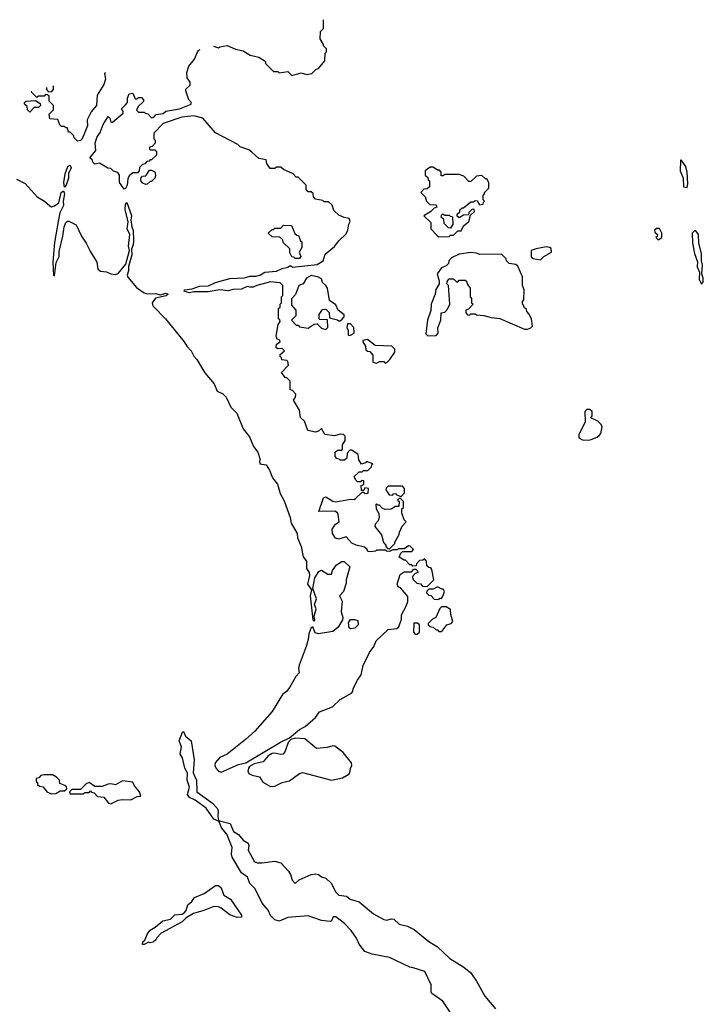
# Model space of a CAD drawing. Extents: x 2029826 to 2248070, y 228728 to 402406.
# Tile 122 of 256: x 2042816 to 2047527, y 392110 to 398896. Entities that reach past the tile are written whole.
import ezdxf

# ---------------------------------------------------------------- set-up
doc = ezdxf.new("R2010")
doc.units = 0

msp = doc.modelspace()

# ---------------------------------------------------------------- linework, layer by layer
at = {"layer": '0CON10XD'}
for points in [[(2044152.7, 398713.8), (2044185, 398702.5), (2044195, 398710), (2044245, 398717.5), (2044303, 398693), (2044355, 398682.5), (2044405, 398652.5), (2044465, 398637.5), (2044500, 398615), (2044510, 398605), (2044510, 398595), (2044565, 398540), (2044595, 398540), (2044605, 398530), (2044665, 398540), (2044692.5, 398512.5), (2044755, 398530), (2044795, 398517.5), (2044830, 398525), (2044860, 398555), (2044875, 398560), (2044918.3, 398611.7), (2044920, 398665), (2044930, 398675), (2044930, 398695), (2044910, 398715), (2044910, 398725), (2044887.5, 398765), (2044890, 398815), (2044910, 398835), (2044910, 398896.3)], [(2044415, 397982.5), (2044395, 398000), (2044335, 398020), (2044320, 398035), (2044166.4, 398116.4), (2044078.3, 398218.3), (2044015, 398234), (2043932.5, 398225), (2043805, 398180), (2043740, 398115), (2043740, 398075), (2043750, 398065), (2043750, 398045), (2043728.3, 398021.7), (2043711.7, 398018.3), (2043710, 398005), (2043715, 398000), (2043748.3, 397998.3), (2043760, 397985), (2043758.3, 397961.7), (2043725, 397930), (2043715, 397930), (2043708.3, 397921.7), (2043691.7, 397918.3), (2043678.3, 397901.7), (2043661.7, 397898.3), (2043641.7, 397878.3), (2043640, 397855), (2043628.3, 397841.7), (2043595, 397840), (2043570.7, 397819.3), (2043561.7, 397798.3), (2043556, 397755), (2043545, 397733.3), (2043535, 397727.5), (2043504, 397775), (2043503.3, 397825), (2043493, 397843), (2043463, 397853), (2043445, 397870), (2043423, 397873), (2043367, 397907), (2043335, 397900), (2043320, 397915), (2043318.3, 397928.3), (2043300, 397945), (2043340, 397995), (2043336.7, 398045), (2043346.7, 398085), (2043370.7, 398119.3), (2043391.2, 398175), (2043425, 398230), (2043437, 398217), (2043445, 398190), (2043455, 398190), (2043528.3, 398251.7), (2043530, 398265), (2043520, 398275), (2043520, 398285), (2043545, 398310), (2043560, 398325), (2043560, 398355), (2043570, 398385), (2043595, 398390), (2043611.7, 398351.7), (2043625, 398350), (2043635, 398360), (2043655, 398360), (2043670, 398345), (2043668.3, 398331.7), (2043631.7, 398298.3), (2043621.7, 398271.7), (2043635, 398260), (2043675, 398260), (2043681.7, 398251.7), (2043698.3, 398248.3), (2043725, 398220), (2043740, 398225), (2043757.5, 398242.5), (2043805, 398250), (2043824.2, 398265.8), (2043917, 398283), (2043997.5, 398315), (2043997, 398327), (2043982.5, 398345), (2043960, 398405), (2043961.7, 398418.3), (2043990, 398445), (2043990, 398465), (2043970, 398495), (2043968.3, 398531.7), (2043982.5, 398575), (2044020, 398625), (2044047, 398683), (2044060.4, 398691.6)], [(2043408.2, 398533.2), (2043400, 398525), (2043406.4, 398486.4), (2043395, 398450), (2043350, 398375), (2043346, 398305), (2043309.3, 398260.7), (2043280, 398205), (2043282.5, 398165), (2043245.7, 398074.3), (2043235, 398063.3), (2043215, 398060), (2043191.7, 398081.7), (2043190, 398095), (2043165, 398120), (2043151.7, 398121.7), (2043145, 398150), (2043135, 398150), (2043125, 398160), (2043105, 398160), (2043091.7, 398171.7), (2043078.3, 398208.3), (2043023, 398213), (2043020, 398245), (2043050, 398275), (2043050, 398305), (2043020, 398335), (2043018.3, 398368.3), (2043008.3, 398378.3), (2042995, 398380), (2042985, 398370), (2042945, 398370), (2042935, 398360), (2042900, 398395), (2042897.3, 398402.8)], [(2043000, 398429), (2043000, 398415), (2043011.7, 398401.7), (2043035, 398400), (2043050, 398415), (2043050, 398435), (2043044.6, 398440.4)], [(2042885, 398260), (2042870, 398275), (2042868.3, 398298.3), (2042850, 398315), (2042850, 398325), (2042860, 398335), (2042925, 398340), (2042958.3, 398318.3), (2042960, 398305), (2042945, 398290), (2042915, 398290), (2042885, 398260)], [(2042795, 397796.7), (2042855, 397766.7), (2042937.5, 397675), (2042987.5, 397645), (2043025, 397612.5), (2043035, 397607.5), (2043055, 397613.3), (2043085.7, 397634.3), (2043102.5, 397705), (2043117.7, 397717.7), (2043124.2, 397695), (2043115.8, 397645), (2043118, 397615), (2043092.5, 397565), (2043080.8, 397505), (2043055, 397360), (2043043.8, 397225), (2043050, 397135), (2043055, 397130), (2043067, 397223), (2043088.8, 397265), (2043087.5, 397297.5), (2043113.8, 397405), (2043122.5, 397467.5), (2043135, 397497.5), (2043145, 397507.5), (2043155, 397507.5), (2043205, 397482.5), (2043241.2, 397405), (2043275, 397356.7), (2043300.7, 397300.7), (2043348.6, 397225), (2043355, 397177.5), (2043373.6, 397163.6), (2043415, 397157.5), (2043445, 397144), (2043475, 397140), (2043495, 397146.2), (2043547.6, 397212.4), (2043573.3, 397305), (2043566.9, 397335), (2043575.8, 397415), (2043556.7, 397455), (2043563.3, 397503.3), (2043542.9, 397587.1), (2043545, 397622.5), (2043555, 397636.7), (2043586.4, 397546.4), (2043582.5, 397515), (2043587.8, 397467.8), (2043597.6, 397442.4), (2043600.8, 397375), (2043598.9, 397345), (2043586.5, 397315), (2043588.5, 397275), (2043567.1, 397195), (2043566.4, 397165), (2043556.2, 397135), (2043561.2, 397121.2), (2043620.5, 397050.5), (2043673.3, 397013.3), (2043695, 397007.5), (2043755, 397008.1), (2043785, 396998.8), (2043825, 397010.8), (2043840, 397005), (2043825, 396991.9), (2043752.7, 396977.3), (2043728.8, 396945), (2043733.3, 396925), (2043820, 396835), (2043950, 396675), (2043967.5, 396645), (2043997.5, 396615), (2044016.4, 396576.4), (2044036.7, 396555), (2044091.7, 396461.7), (2044156.1, 396386.1), (2044177, 396337), (2044215, 396316.7), (2044240, 396295), (2044271.2, 396225), (2044312, 396185), (2044355.8, 396075.8), (2044400.5, 396020.5), (2044426.7, 395955), (2044456.7, 395915), (2044472.5, 395865), (2044467.5, 395855), (2044470, 395835), (2044515, 395827.5), (2044537.5, 395792.5), (2044559.3, 395739.3), (2044593.3, 395695), (2044610.5, 395630.5), (2044639.5, 395579.5), (2044680, 395465), (2044686.2, 395425), (2044728, 395355), (2044731.2, 395325), (2044756.2, 395265), (2044770, 395195), (2044792.5, 395165), (2044793.6, 395113.6), (2044810, 395085), (2044812.5, 395065), (2044800, 395005), (2044827.5, 394967.5), (2044818, 394925), (2044835, 394760), (2044845, 394750), (2044850, 394755), (2044846.2, 394785), (2044859.2, 394835), (2044847.1, 394865), (2044861.1, 394905), (2044836.2, 394975), (2044850, 395050), (2044877, 395093), (2044895, 395102.5), (2044938.8, 395075), (2044963.8, 395075), (2044970.7, 395099.3), (2045000, 395140), (2045035, 395162.9), (2045052.2, 395162.2), (2045091.6, 395125), (2045065.2, 395035), (2045066.4, 395013.6), (2045046.9, 394955), (2045020, 394925), (2045037.6, 394887.6), (2045031.2, 394815), (2045042.1, 394775), (2045039.8, 394760.2), (2045011.7, 394708.3), (2044975, 394678.8), (2044875, 394662.2), (2044851.1, 394671.1), (2044835, 394712.5), (2044825, 394707.5), (2044807.7, 394662.3), (2044804.3, 394625), (2044790, 394575), (2044742.1, 394447.9), (2044737.5, 394425), (2044740.8, 394395), (2044720, 394370), (2044677.1, 394295), (2044655, 394265.8), (2044627.5, 394245), (2044555, 394128.8), (2044436.6, 393993.4), (2044373.3, 393935), (2044246.7, 393835), (2044195, 393810), (2044163.3, 393773.3), (2044160, 393755), (2044169.2, 393735), (2044185, 393716), (2044205, 393710.8), (2044325, 393762.2), (2044375.5, 393774.5), (2044613, 393917), (2044674.2, 393945.8), (2044745, 394003.8), (2044784.3, 394025.7), (2044853.9, 394086.1), (2044882.5, 394125), (2044970.7, 394159.3), (2045025, 394210), (2045102.5, 394255), (2045112.5, 394265), (2045113, 394287), (2045143.8, 394345), (2045169.5, 394380.5), (2045182.5, 394445), (2045226, 394535), (2045256.2, 394575), (2045273.3, 394615), (2045355, 394692.5), (2045415, 394700), (2045428.3, 394711.7), (2045446.4, 394763.6), (2045446.2, 394795), (2045478.8, 394855), (2045490, 394885), (2045491.7, 394921.7), (2045439.3, 394979.3), (2045425, 394987.5), (2045416.7, 395005), (2045437, 395073), (2045465, 395090), (2045515, 395090), (2045531.7, 395108.3), (2045545, 395110), (2045558.3, 395098.3), (2045560, 395085), (2045541.7, 395078.3), (2045522.5, 395057.5), (2045525, 395040), (2045553, 395013), (2045578.3, 395008.3), (2045591.7, 394991.7), (2045625, 394990), (2045670, 395035), (2045657, 395107), (2045648.3, 395118.3), (2045635, 395120), (2045621.7, 395131.7), (2045620, 395165), (2045605, 395180), (2045595, 395170), (2045571.7, 395168.3), (2045550, 395145), (2045548.3, 395131.7), (2045525, 395130), (2045518.3, 395138.3), (2045505, 395140), (2045475, 395170), (2045465, 395170), (2045431.7, 395191.7), (2045441.7, 395218.3), (2045455, 395230), (2045518.3, 395231.7), (2045530, 395245), (2045507, 395267), (2045495, 395270), (2045465, 395250), (2045425, 395250), (2045417.5, 395242.5), (2045388.3, 395241.7), (2045365, 395230), (2045343, 395233), (2045335, 395240), (2045275, 395240), (2045267, 395233), (2045235, 395227.5), (2045215, 395230), (2045210, 395245), (2045191.7, 395261.7), (2045135, 395273.3), (2045105, 395287.5), (2045065, 395332.5), (2045015, 395316.2), (2044993.4, 395323.4), (2044972.7, 395355), (2044968.2, 395385), (2044991.3, 395418.7), (2045017.5, 395435), (2045010, 395485), (2045005, 395496.7), (2044988.3, 395508.3), (2044877, 395507), (2044909.3, 395600.7), (2044925, 395606.7), (2044975, 395576.7), (2044995, 395573.3), (2045095, 395592.5), (2045125, 395590), (2045130, 395595), (2045175, 395640), (2045185, 395640), (2045195, 395630), (2045218.3, 395631.7), (2045220, 395665), (2045195, 395670), (2045188.3, 395651.7), (2045171.7, 395651.7), (2045170, 395685), (2045188.3, 395691.7), (2045188.3, 395718.3), (2045175, 395720), (2045165, 395710), (2045145, 395710), (2045131.7, 395721.7), (2045121.7, 395748.3), (2045155, 395780), (2045175, 395780), (2045185, 395790), (2045215, 395790), (2045240, 395815), (2045241.7, 395828.3), (2045250, 395835), (2045205, 395850), (2045198.3, 395841.7), (2045171.7, 395831.7), (2045153, 395863), (2045148.3, 395898.3), (2045105, 395930), (2045091.7, 395928.3), (2045071.7, 395908.3), (2045070, 395875), (2045055, 395860), (2045025, 395860), (2045018.3, 395868.3), (2045001.7, 395871.7), (2044990, 395885), (2044990, 395915), (2045005, 395930), (2045035, 395930), (2045040, 395935), (2045040, 395965), (2045060, 395995), (2045060, 396025), (2045048.3, 396038.3), (2045025, 396040), (2044985, 396027.5), (2044918.3, 396038.3), (2044895, 396077.5), (2044875, 396060), (2044855, 396052.5), (2044802.5, 396065), (2044778.3, 396128.3), (2044750, 396155), (2044744.2, 396205), (2044703.3, 396275), (2044717.5, 396295), (2044720, 396315), (2044695, 396340), (2044680, 396345), (2044680, 396405), (2044660, 396425), (2044645, 396430), (2044620, 396465), (2044667.5, 396515), (2044665, 396540), (2044657, 396547), (2044621.7, 396551.7), (2044620, 396565), (2044610, 396575), (2044611.7, 396588.3), (2044640, 396615), (2044625, 396630), (2044595, 396627.5), (2044582.5, 396635), (2044585, 396660), (2044610, 396675), (2044608.3, 396688.3), (2044590, 396695), (2044582.5, 396715), (2044597.5, 396795), (2044610, 396815), (2044608.3, 396828.3), (2044600, 396835), (2044600, 396905), (2044610, 396915), (2044610, 396935), (2044620, 396945), (2044620, 396985), (2044630, 396995), (2044630, 397065), (2044611.7, 397081.7), (2044545, 397090), (2044450, 397065), (2044425, 397052.5), (2044403, 397053), (2044383.6, 397056.4), (2044345, 397040), (2044285, 397037.5), (2044255, 397027.5), (2044195, 397033.3), (2044115, 397021.2), (2044015, 397020), (2043985, 397013.6), (2043950, 397025), (2043952.5, 397035), (2044005, 397041.2), (2044055, 397058.8), (2044117.5, 397062.5), (2044165, 397084), (2044265, 397112.5), (2044365, 397116.7), (2044401.7, 397128.3), (2044445, 397128.8), (2044475, 397136.7), (2044505, 397156.2), (2044585, 397163.3), (2044625, 397182.5), (2044665, 397190), (2044675, 397200), (2044685, 397200), (2044695, 397190), (2044865, 397210), (2044907.5, 397235), (2044920.7, 397279.3), (2044985, 397333.3), (2045015, 397372.5), (2045065, 397420), (2045077.5, 397445), (2045083.6, 397486.4), (2045092.5, 397505), (2045086.1, 397526.1), (2045053, 397533), (2045015, 397550), (2044981.7, 397581.7), (2044968.3, 397618.3), (2044945, 397640), (2044915, 397640), (2044905, 397650), (2044855, 397660), (2044840, 397675), (2044838.3, 397698.3), (2044825, 397710), (2044805, 397710), (2044790, 397725), (2044790, 397755), (2044735, 397810), (2044721.7, 397811.7), (2044700, 397835), (2044633, 397863), (2044615, 397880), (2044585, 397880), (2044575, 397870), (2044541.7, 397871.7), (2044520, 397905), (2044515, 397930), (2044465, 397940), (2044415, 397982.5)], [(2047415, 397740), (2047420, 397765), (2047416.2, 397845), (2047406.2, 397885), (2047375, 397930), (2047370, 397925), (2047367.5, 397855), (2047387.5, 397805), (2047390, 397745), (2047415, 397740)], [(2043125, 397742.5), (2043120.8, 397775), (2043128.8, 397835), (2043147.5, 397885), (2043165, 397892.5), (2043170, 397875), (2043153.3, 397836.7), (2043152.5, 397805), (2043135.8, 397755), (2043125, 397742.5)], [(2043685, 397760), (2043665, 397770), (2043650, 397785), (2043650, 397805), (2043662.5, 397817.5), (2043685, 397820), (2043711.7, 397858.3), (2043725, 397860), (2043747, 397847), (2043752.5, 397825), (2043747, 397803), (2043725, 397780), (2043715, 397780), (2043695, 397762.5), (2043685, 397760)], [(2045705, 397400), (2045775, 397402.5), (2045785, 397410), (2045805, 397410), (2045835, 397440), (2045858.3, 397441.7), (2045873.6, 397476.4), (2045910, 397505), (2045921.7, 397548.3), (2045950, 397575), (2045948.3, 397588.3), (2045935, 397590), (2045911.7, 397568.3), (2045908.3, 397551.7), (2045875, 397550), (2045845, 397530), (2045831.7, 397541.7), (2045830, 397555), (2045848.3, 397571.7), (2045850, 397585), (2045865, 397600), (2045875, 397600), (2045925, 397640), (2045945, 397640), (2045955, 397650), (2045968.3, 397648.3), (2045985, 397620), (2046010, 397625), (2046011.7, 397638.3), (2046020, 397645), (2046010, 397655), (2046010, 397685), (2046020, 397695), (2046020, 397705), (2046050, 397735), (2046050, 397775), (2046035, 397800), (2046025, 397800), (2046001.7, 397821.7), (2045963, 397817), (2045925, 397780), (2045911.7, 397781.7), (2045877, 397817), (2045845, 397830), (2045745, 397830), (2045735, 397820), (2045720, 397820), (2045720, 397845), (2045708.3, 397858.3), (2045695, 397860), (2045665, 397880), (2045645, 397880), (2045610, 397855), (2045610, 397825), (2045628.3, 397808.3), (2045631.7, 397791.7), (2045640, 397785), (2045640, 397745), (2045625, 397730), (2045601.7, 397728.3), (2045580, 397705), (2045610, 397675), (2045620, 397645), (2045641.7, 397621.7), (2045685, 397620), (2045690, 397605), (2045671.7, 397598.3), (2045650, 397575), (2045600, 397545), (2045648.3, 397498.3), (2045650, 397455), (2045690.7, 397410.7), (2045705, 397400)], [(2045785, 397460), (2045771.7, 397461.7), (2045741.7, 397491.7), (2045738.3, 397518.3), (2045720, 397535), (2045721.7, 397548.3), (2045731.7, 397558.3), (2045745, 397550), (2045775, 397550), (2045781.7, 397541.7), (2045798.3, 397538.3), (2045800, 397485), (2045785, 397460)], [(2044745, 397250), (2044715, 397250), (2044705, 397260), (2044691.7, 397261.7), (2044678.3, 397288.3), (2044677, 397317), (2044631.7, 397361.7), (2044628.3, 397378.3), (2044608.3, 397398.3), (2044555, 397400), (2044531.7, 397421.7), (2044531.7, 397428.3), (2044555, 397450), (2044565, 397450), (2044575, 397460), (2044615, 397460), (2044635, 397480), (2044688.3, 397478.3), (2044713, 397423), (2044725, 397410), (2044738.3, 397408.3), (2044751.7, 397371.7), (2044760, 397365), (2044760, 397325), (2044742.5, 397295), (2044752.5, 397265), (2044745, 397250)], [(2047215, 397380), (2047240, 397395), (2047240, 397425), (2047225, 397457.5), (2047205, 397457.5), (2047190, 397445), (2047191.7, 397431.7), (2047210, 397415), (2047208.3, 397401.7), (2047200, 397395), (2047215, 397380)], [(2047515, 397072.5), (2047525, 397090), (2047526.7, 397115), (2047517.5, 397145), (2047520, 397205), (2047513.3, 397235), (2047513.3, 397285), (2047496.2, 397355), (2047492.5, 397415), (2047475, 397440), (2047465, 397440), (2047450, 397425), (2047452.5, 397355), (2047466.7, 397285), (2047486.4, 397226.4), (2047483.6, 397193.6), (2047500, 397155), (2047497.5, 397105), (2047515, 397072.5)], [(2045628.3, 396718.3), (2045685, 396720), (2045700, 396735), (2045698.3, 396771.7), (2045717.5, 396825), (2045720, 396875), (2045745, 396880), (2045765, 396900), (2045780, 396935), (2045770, 397065), (2045760, 397075), (2045763, 397097), (2045775, 397110), (2045805, 397110), (2045825, 397090), (2045835, 397090), (2045845, 397100), (2045885, 397100), (2045898.3, 397088.3), (2045900, 397075), (2045920, 397045), (2045920, 396985), (2045930, 396975), (2045930, 396945), (2045940, 396935), (2045908.3, 396901.7), (2045890, 396895), (2045890, 396875), (2045901.7, 396861.7), (2045915, 396860), (2045925, 396870), (2045955, 396870), (2045965, 396862.5), (2046015, 396857.5), (2046065, 396843.3), (2046125, 396837.5), (2046295, 396762.5), (2046315, 396762.5), (2046338.3, 396771.7), (2046350, 396785), (2046342.5, 396835), (2046325, 396870), (2046310, 396885), (2046308.3, 396898.3), (2046291.7, 396911.7), (2046288.3, 396928.3), (2046280, 396935), (2046280, 396955), (2046290, 396965), (2046292.5, 397035), (2046280, 397065), (2046280, 397125), (2046248.3, 397198.3), (2046235, 397210), (2046190, 397215), (2046170, 397235), (2046168.3, 397248.3), (2046135, 397280), (2045985, 397277.5), (2045965, 397287.5), (2045925, 397292.5), (2045845, 397280), (2045792.5, 397255), (2045772.5, 397235), (2045770, 397215), (2045755, 397200), (2045723.6, 397186.4), (2045692.5, 397145), (2045707.5, 397095), (2045707.5, 397075), (2045683.6, 397036.4), (2045678.8, 397005), (2045652, 396935), (2045648.3, 396891.7), (2045626.7, 396825), (2045615, 396730), (2045628.3, 396718.3)], [(2046405, 397240), (2046427, 397263), (2046480, 397295), (2046478.3, 397318.3), (2046467, 397327), (2046445, 397330), (2046375, 397317.5), (2046340, 397305), (2046341.7, 397261.7), (2046355, 397250), (2046405, 397240)], [(2044925, 396760), (2044940, 396775), (2044938.3, 396828.3), (2044885, 396830), (2044880, 396835), (2044880, 396865), (2044901.7, 396898.3), (2044925, 396900), (2044948.3, 396878.3), (2044951.7, 396841.7), (2045007, 396827), (2045015, 396820), (2045025, 396820), (2045038.3, 396831.7), (2045051.7, 396848.3), (2045051.7, 396861.7), (2045010, 396895), (2044995, 396930), (2044951.7, 396961.7), (2044937.5, 397045), (2044926.7, 397065), (2044902.5, 397085), (2044895, 397110), (2044875, 397122.5), (2044825, 397132.5), (2044792.5, 397115), (2044770, 397075), (2044740, 397065), (2044717, 397003), (2044688.3, 396971.7), (2044688.3, 396928.3), (2044720, 396895), (2044720, 396855), (2044690, 396825), (2044721.7, 396791.7), (2044735, 396790), (2044745, 396780), (2044805, 396770), (2044845, 396797.5), (2044865, 396800), (2044895, 396770), (2044925, 396760)], [(2045085, 396720), (2045095, 396722.5), (2045120, 396735), (2045117.5, 396775), (2045095, 396800), (2045075, 396800), (2045070, 396775), (2045080, 396755), (2045080, 396725), (2045085, 396720)], [(2045335, 396530), (2045345, 396532.5), (2045367.5, 396555), (2045400, 396605), (2045400, 396625), (2045380, 396645), (2045265, 396650), (2045211.7, 396691.7), (2045180, 396685), (2045180, 396675), (2045200, 396645), (2045201.7, 396621.7), (2045211.7, 396611.7), (2045228.3, 396608.3), (2045250, 396585), (2045250, 396535), (2045275, 396530), (2045295, 396540), (2045325, 396540), (2045335, 396530)], [(2046735, 395997.5), (2046755, 396002.5), (2046795, 396018), (2046810, 396030), (2046820, 396045), (2046829.5, 396089.5), (2046824, 396105), (2046799.2, 396129.2), (2046751.7, 396151.7), (2046760, 396165), (2046760, 396195), (2046745, 396210), (2046725, 396210), (2046710, 396195), (2046712.5, 396125), (2046670, 396035), (2046670, 396015), (2046695, 396000), (2046735, 395997.5)], [(2045445, 395610), (2045467.5, 395635), (2045467.5, 395665), (2045455, 395680), (2045355, 395680), (2045341.7, 395668.3), (2045340, 395655), (2045361.7, 395621.7), (2045385, 395620), (2045391.7, 395628.3), (2045405, 395630), (2045411.7, 395621.7), (2045445, 395610)], [(2045365, 395250), (2045400, 395285), (2045400, 395295), (2045431.7, 395348.3), (2045432.5, 395365), (2045452.5, 395405), (2045480, 395435), (2045465, 395450), (2045450, 395495), (2045450, 395525), (2045460, 395535), (2045460, 395575), (2045435, 395600), (2045420, 395585), (2045430, 395575), (2045428.3, 395541.7), (2045405, 395540), (2045375, 395522.5), (2045335, 395520), (2045315, 395530), (2045295, 395550), (2045285, 395550), (2045275, 395560), (2045270, 395555), (2045272.5, 395525), (2045291.7, 395491.7), (2045292.5, 395465), (2045287, 395443), (2045265, 395420), (2045263, 395403), (2045310, 395345), (2045323, 395293), (2045340, 395275), (2045340, 395265), (2045351.7, 395251.7), (2045365, 395250)], [(2045705, 394900), (2045711.7, 394908.3), (2045725, 394910), (2045737.5, 394935), (2045742.5, 394955), (2045735, 394970), (2045725, 394970), (2045695, 394987.5), (2045665, 394970), (2045635, 394970), (2045621.7, 394958.3), (2045620, 394945), (2045635, 394930), (2045648.3, 394928.3), (2045671.7, 394901.7), (2045705, 394900)], [(2045725, 394680), (2045760, 394725), (2045790, 394735), (2045801.7, 394748.3), (2045787, 394797), (2045785, 394830), (2045755, 394850), (2045721.7, 394848.3), (2045711.7, 394838.3), (2045683, 394777), (2045660, 394765), (2045630, 394735), (2045630, 394725), (2045643, 394713), (2045665, 394710), (2045685, 394690), (2045695, 394690), (2045705, 394680), (2045725, 394680)], [(2045095, 394697.5), (2045087.5, 394705), (2045081.7, 394738.3), (2045095, 394762.5), (2045123, 394763), (2045146.7, 394755), (2045147.5, 394725), (2045125, 394703.3), (2045095, 394697.5)], [(2045555, 394660), (2045570, 394675), (2045570, 394725), (2045557, 394737), (2045533, 394737), (2045530, 394675), (2045541.7, 394661.7), (2045555, 394660)], [(2045791.4, 392041.4), (2045731.9, 392131.9), (2045655.3, 392185), (2045650.4, 392195), (2045652.1, 392245), (2045607.3, 392335), (2045528, 392362), (2045505, 392365.2), (2045365, 392433.2), (2045245, 392455.7), (2045194.1, 392474.1), (2045154.7, 392524.7), (2045136.4, 392565), (2045099.5, 392619.5), (2045055, 392665.9), (2044995, 392712.2), (2044977.3, 392712.7), (2044965.8, 392685), (2044955, 392680), (2044895, 392688.2), (2044805, 392719.1), (2044665, 392707.1), (2044605, 392682), (2044575, 392692), (2044545, 392722), (2044528.3, 392758.3), (2044487.7, 392807.7), (2044438.6, 392905), (2044402.3, 392942.3), (2044385.3, 392985.3), (2044345.3, 393015.3), (2044279.4, 393125), (2044275.3, 393145), (2044279.8, 393190.2), (2044243.3, 393283.3), (2044207.8, 393325), (2044189.7, 393369.7), (2044155, 393386.7), (2044101.2, 393461.2), (2044025.9, 393515.9), (2043985.6, 393535), (2043973.1, 393555), (2043986.5, 393606.5), (2043971.2, 393655), (2043972.7, 393702.7), (2043955, 393736.7), (2043938.9, 393808.9), (2043922.5, 393835), (2043932.2, 393885), (2043916, 393925), (2043937.5, 393985), (2043945, 393990), (2043958.9, 393958.9), (2043996.8, 393925), (2044017.9, 393795), (2044010.4, 393705), (2044035.6, 393655), (2044036.9, 393575), (2044145, 393495.4), (2044175, 393463.3), (2044183.3, 393445), (2044180.8, 393405), (2044186.7, 393376.7), (2044203.2, 393373.2)], [(2044545, 393610.6), (2044575, 393612.9), (2044625, 393638.1), (2044675, 393649.1), (2044745, 393700.3), (2044765, 393708), (2044964.7, 393654.7), (2045039.4, 393670.6), (2045083.4, 393696.6), (2045091.5, 393705), (2045094.6, 393735), (2045105.4, 393755), (2045102.1, 393775), (2045045, 393846), (2044988.8, 393888.8), (2044975, 393891.5), (2044935, 393880.4), (2044862, 393872), (2044780.3, 393940.3), (2044715, 393943.3), (2044685.5, 393934.5), (2044666.1, 393913.9), (2044645, 393853.8), (2044632, 393835), (2044615, 393830.5), (2044575, 393841.1), (2044555, 393838.6), (2044527.9, 393822.1), (2044495, 393780.9), (2044432.7, 393767.3), (2044400.6, 393749.4), (2044391.9, 393738.1), (2044388.9, 393715), (2044398.1, 393698.1), (2044418, 393688), (2044468.1, 393678.1), (2044491.7, 393641.7), (2044545, 393610.6)], [(2043035, 393560), (2043065, 393562.5), (2043095, 393580), (2043125, 393580), (2043140, 393595), (2043138.3, 393608.3), (2043128.3, 393618.3), (2043091.7, 393631.7), (2043090, 393655), (2043070, 393675), (2043041.7, 393691.7), (2042985, 393692.5), (2042963, 393687), (2042948.3, 393671.7), (2042930, 393665), (2042930, 393645), (2042938.3, 393638.3), (2042940, 393625), (2042953, 393613), (2042978.3, 393608.3), (2043003.6, 393573.6), (2043035, 393560)], [(2043445, 393492.5), (2043495, 393516.7), (2043525, 393522.5), (2043581.7, 393518.3), (2043625, 393542.5), (2043650, 393545), (2043642.5, 393575), (2043606.2, 393616.2), (2043595, 393640), (2043525, 393650), (2043476.4, 393623.6), (2043445, 393630), (2043425, 393627.5), (2043385, 393610), (2043335, 393610), (2043295, 393637.5), (2043275, 393630), (2043235, 393590), (2043175, 393590), (2043160, 393575), (2043165, 393560), (2043255, 393560), (2043265, 393570), (2043295, 393570), (2043305, 393580), (2043311.7, 393571.7), (2043328.3, 393568.3), (2043353, 393543), (2043395, 393537.5), (2043427, 393497), (2043445, 393492.5)], [(2044203.2, 393373.2), (2044267.5, 393355), (2044289.8, 393299.8), (2044325, 393280), (2044355, 393242.2), (2044391.3, 393221.3), (2044395.7, 393205), (2044391.2, 393171.2), (2044435, 393091.2), (2044455, 393083.8), (2044483.9, 393083.9), (2044575, 393096.7), (2044615, 393083.8), (2044667.9, 393027.9), (2044681.4, 393005), (2044693.1, 392965), (2044715, 392943.3), (2044741.3, 392968.7), (2044825, 393004.5), (2044855, 393010), (2044875, 393005.5), (2044895, 392989.4), (2044925, 392978.2), (2044961.9, 392945), (2044995, 392882), (2045015, 392863.1), (2045067.5, 392855), (2045094.1, 392834.1), (2045155, 392816.7), (2045253.8, 392733.8), (2045325, 392694.3), (2045345, 392690), (2045375, 392698.9), (2045395, 392697.7), (2045431.1, 392661.1), (2045487.5, 392647.5), (2045534.7, 392624.7), (2045635, 392541.5), (2045695.6, 392505), (2045780, 392425), (2045876.2, 392366.2), (2045925.7, 392325.7), (2045965, 392268.6), (2046022.1, 392165), (2046095, 392078.5)], [(2043661.7, 392521.7), (2043665, 392540), (2043678.8, 392551.2), (2043696.2, 392595), (2043715, 392621.2), (2043749.2, 392640.8), (2043803.3, 392685), (2043855, 392697.5), (2043885, 392726.7), (2043935, 392730), (2043950.5, 392739.5), (2043964.3, 392755.7), (2043975, 392796.2), (2044002, 392818), (2044021.5, 392845), (2044086.7, 392873.3), (2044165, 392928.2), (2044185, 392927.5), (2044205, 392912.1), (2044222.9, 392862.9), (2044268.5, 392835), (2044345.6, 392725), (2044345, 392711.2), (2044315, 392708.5), (2044265, 392726.5), (2044205, 392771.4), (2044185, 392780.6), (2044155, 392782.9), (2044085, 392755.4), (2044013.3, 392736.7), (2043963.8, 392706.2), (2043935, 392679.2), (2043790.8, 392599.2), (2043761.7, 392568.3), (2043755, 392553.8), (2043735, 392538.8), (2043715, 392533.3), (2043703, 392537), (2043675, 392522.5), (2043661.7, 392521.7)]]:
    msp.add_lwpolyline(points, dxfattribs=at)

doc.saveas('drawing.dxf')
